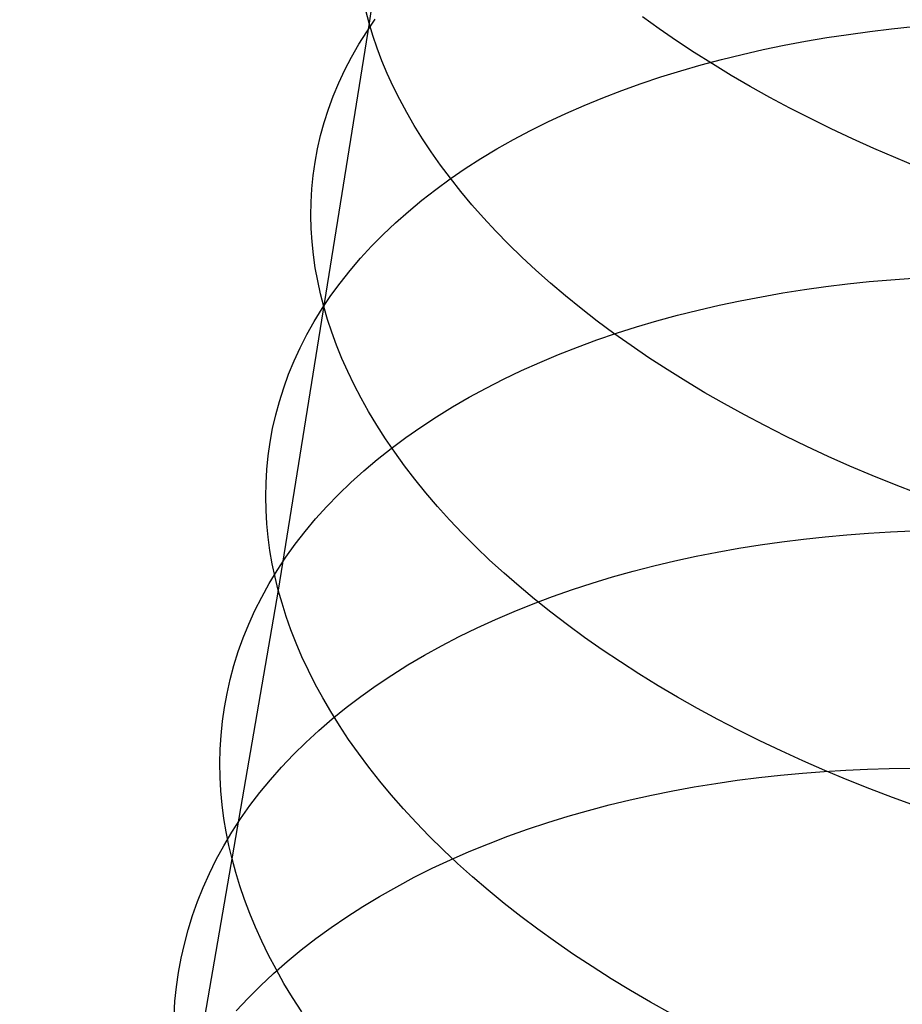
# Model space of a CAD drawing. Extents: x -37 to 483, y -973 to -253.
# Tile 98 of 197: x 393 to 405, y -917 to -904. Entities that reach past the tile are written whole.
import ezdxf

# ---------------------------------------------------------------- set-up
doc = ezdxf.new("R2010")
doc.units = 0
doc.layers.add('PREDEFINITO', color=7, linetype='CONTINUOUS')

msp = doc.modelspace()

# ---------------------------------------------------------------- linework, layer by layer
at = {"layer": 'PREDEFINITO'}
for p, q in [((399.032, -896.374, 99.095), (397.879, -904.164, 103.04)), ((397.879, -904.164, 103.04), (397.835, -904, 103.259)), ((397.849, -904.277, 110.075), (397.961, -904.113, 110.321)), ((401.687, -904.238, 96.023), (401.468, -904.08, 96.204)), ((397.879, -904.164, 103.04), (396.688, -911.608, 107.125)), ((397.744, -904.442, 109.828), (397.849, -904.277, 110.075)), ((397.928, -904.327, 102.822), (397.879, -904.164, 103.04)), ((401.914, -904.395, 95.846), (401.687, -904.238, 96.023)), ((404.171, -904.311, 118.269), (404.454, -904.273, 118.381)), ((404.454, -904.273, 118.381), (404.738, -904.239, 118.488)), ((404.738, -904.239, 118.488), (405.023, -904.21, 118.588)), ((397.985, -904.492, 102.604), (397.928, -904.327, 102.822)), ((402.147, -904.549, 95.673), (401.914, -904.395, 95.846)), ((403.329, -904.455, 117.897), (403.608, -904.402, 118.027)), ((403.608, -904.402, 118.027), (403.889, -904.354, 118.151)), ((403.889, -904.354, 118.151), (404.171, -904.311, 118.269)), ((397.648, -904.61, 109.581), (397.744, -904.442, 109.828)), ((398.049, -904.659, 102.385), (397.985, -904.492, 102.604)), ((402.386, -904.7, 95.506), (402.147, -904.549, 95.673)), ((402.778, -904.574, 117.62), (403.053, -904.512, 117.762)), ((403.053, -904.512, 117.762), (403.329, -904.455, 117.897)), ((397.56, -904.779, 109.334), (397.648, -904.61, 109.581)), ((398.119, -904.827, 102.165), (398.049, -904.659, 102.385)), ((402.237, -904.713, 117.321), (402.506, -904.641, 117.474)), ((402.506, -904.641, 117.474), (402.778, -904.574, 117.62)), ((397.481, -904.949, 109.086), (397.56, -904.779, 109.334)), ((401.709, -904.871, 116.999), (401.972, -904.79, 117.163)), ((401.972, -904.79, 117.163), (402.237, -904.713, 117.321)), ((402.632, -904.85, 95.343), (402.386, -904.7, 95.506)), ((398.197, -904.996, 101.946), (398.119, -904.827, 102.165)), ((401.451, -904.958, 116.83), (401.709, -904.871, 116.999)), ((402.884, -904.996, 95.186), (402.632, -904.85, 95.343)), ((397.409, -905.121, 108.839), (397.481, -904.949, 109.086)), ((398.282, -905.166, 101.727), (398.197, -904.996, 101.946)), ((400.947, -905.144, 116.476), (401.197, -905.049, 116.655)), ((401.197, -905.049, 116.655), (401.451, -904.958, 116.83)), ((403.141, -905.14, 95.034), (402.884, -904.996, 95.186)), ((397.345, -905.294, 108.593), (397.409, -905.121, 108.839)), ((398.374, -905.337, 101.508), (398.282, -905.166, 101.727)), ((400.702, -905.245, 116.291), (400.947, -905.144, 116.476)), ((403.404, -905.281, 94.888), (403.141, -905.14, 95.034)), ((397.29, -905.467, 108.346), (397.345, -905.294, 108.593)), ((400.463, -905.35, 116.102), (400.702, -905.245, 116.291)), ((403.672, -905.418, 94.747), (403.404, -905.281, 94.888)), ((398.473, -905.509, 101.289), (398.374, -905.337, 101.508)), ((400.228, -905.46, 115.907), (400.463, -905.35, 116.102)), ((403.945, -905.552, 94.612), (403.672, -905.418, 94.747)), ((397.242, -905.641, 108.101), (397.29, -905.467, 108.346)), ((398.58, -905.681, 101.071), (398.473, -905.509, 101.289)), ((399.776, -905.692, 115.505), (399.999, -905.574, 115.708)), ((399.999, -905.574, 115.708), (400.228, -905.46, 115.907)), ((404.223, -905.683, 94.483), (403.945, -905.552, 94.612)), ((397.202, -905.815, 107.857), (397.242, -905.641, 108.101)), ((398.695, -905.854, 100.855), (398.58, -905.681, 101.071)), ((399.558, -905.815, 115.297), (399.776, -905.692, 115.505)), ((404.505, -905.811, 94.361), (404.223, -905.683, 94.483)), ((397.17, -905.99, 107.615), (397.202, -905.815, 107.857)), ((399.348, -905.942, 115.086), (399.558, -905.815, 115.297)), ((404.792, -905.934, 94.244), (404.505, -905.811, 94.361)), ((398.817, -906.028, 100.639), (398.695, -905.854, 100.855)), ((399.143, -906.073, 114.87), (399.348, -905.942, 115.086)), ((405.082, -906.054, 94.134), (404.792, -905.934, 94.244)), ((397.145, -906.165, 107.373), (397.17, -905.99, 107.615)), ((398.947, -906.201, 100.425), (398.817, -906.028, 100.639)), ((398.946, -906.208, 114.651), (399.143, -906.073, 114.87)), ((397.128, -906.34, 107.134), (397.145, -906.165, 107.373)), ((398.755, -906.347, 114.428), (398.946, -906.208, 114.651)), ((399.084, -906.375, 100.212), (398.947, -906.201, 100.425)), ((397.118, -906.514, 106.896), (397.128, -906.34, 107.134)), ((398.572, -906.49, 114.203), (398.755, -906.347, 114.428)), ((399.229, -906.548, 100.001), (399.084, -906.375, 100.212)), ((397.116, -906.688, 106.661), (397.118, -906.514, 106.896)), ((398.396, -906.636, 113.974), (398.572, -906.49, 114.203)), ((399.382, -906.722, 99.793), (399.229, -906.548, 100.001)), ((397.12, -906.862, 106.428), (397.116, -906.688, 106.661)), ((398.227, -906.785, 113.743), (398.396, -906.636, 113.974)), ((399.543, -906.894, 99.586), (399.382, -906.722, 99.793)), ((397.132, -907.035, 106.197), (397.12, -906.862, 106.428)), ((398.066, -906.937, 113.509), (398.227, -906.785, 113.743)), ((397.913, -907.093, 113.273), (398.066, -906.937, 113.509)), ((399.711, -907.066, 99.382), (399.543, -906.894, 99.586)), ((397.15, -907.207, 105.968), (397.132, -907.035, 106.197)), ((397.767, -907.251, 113.034), (397.913, -907.093, 113.273)), ((399.886, -907.238, 99.181), (399.711, -907.066, 99.382)), ((397.174, -907.378, 105.743), (397.15, -907.207, 105.968)), ((397.63, -907.412, 112.795), (397.767, -907.251, 113.034)), ((400.069, -907.408, 98.984), (399.886, -907.238, 99.181)), ((397.205, -907.549, 105.52), (397.174, -907.378, 105.743)), ((397.501, -907.576, 112.553), (397.63, -907.412, 112.795)), ((400.26, -907.577, 98.789), (400.069, -907.408, 98.984)), ((404.73, -907.533, 120.672), (405.015, -907.512, 120.761)), ((397.242, -907.718, 105.3), (397.205, -907.549, 105.52)), ((397.379, -907.742, 112.311), (397.501, -907.576, 112.553)), ((400.458, -907.745, 98.598), (400.26, -907.577, 98.789)), ((403.593, -907.662, 120.26), (403.876, -907.623, 120.371)), ((403.876, -907.623, 120.371), (404.16, -907.588, 120.477)), ((404.16, -907.588, 120.477), (404.445, -907.558, 120.578)), ((404.445, -907.558, 120.578), (404.73, -907.533, 120.672)), ((397.285, -907.885, 105.083), (397.242, -907.718, 105.3)), ((397.266, -907.91, 112.067), (397.379, -907.742, 112.311)), ((400.663, -907.911, 98.41), (400.458, -907.745, 98.598)), ((402.751, -907.809, 119.89), (403.03, -907.756, 120.019)), ((403.03, -907.756, 120.019), (403.311, -907.707, 120.142)), ((403.311, -907.707, 120.142), (403.593, -907.662, 120.26)), ((397.161, -908.08, 111.823), (397.266, -907.91, 112.067)), ((397.334, -908.053, 104.868), (397.285, -907.885, 105.083)), ((402.199, -907.932, 119.615), (402.474, -907.868, 119.755)), ((402.474, -907.868, 119.755), (402.751, -907.809, 119.89)), ((400.875, -908.075, 98.227), (400.663, -907.911, 98.41)), ((401.658, -908.074, 119.317), (401.927, -908, 119.469)), ((401.927, -908, 119.469), (402.199, -907.932, 119.615)), ((397.064, -908.251, 111.578), (397.161, -908.08, 111.823)), ((397.39, -908.223, 104.652), (397.334, -908.053, 104.868)), ((401.094, -908.238, 98.048), (400.875, -908.075, 98.227)), ((401.129, -908.236, 118.998), (401.392, -908.153, 119.16)), ((401.392, -908.153, 119.16), (401.658, -908.074, 119.317)), ((396.976, -908.425, 111.333), (397.064, -908.251, 111.578)), ((397.453, -908.393, 104.435), (397.39, -908.223, 104.652)), ((400.871, -908.324, 118.83), (401.129, -908.236, 118.998)), ((401.32, -908.398, 97.873), (401.094, -908.238, 98.048)), ((396.895, -908.599, 111.088), (396.976, -908.425, 111.333)), ((397.523, -908.566, 104.218), (397.453, -908.393, 104.435)), ((400.366, -908.516, 118.479), (400.616, -908.418, 118.657)), ((400.616, -908.418, 118.657), (400.871, -908.324, 118.83)), ((401.552, -908.557, 97.702), (401.32, -908.398, 97.873)), ((400.121, -908.619, 118.295), (400.366, -908.516, 118.479)), ((401.791, -908.712, 97.537), (401.552, -908.557, 97.702)), ((396.823, -908.775, 110.843), (396.895, -908.599, 111.088)), ((397.6, -908.739, 104.001), (397.523, -908.566, 104.218)), ((399.881, -908.726, 118.107), (400.121, -908.619, 118.295)), ((396.759, -908.952, 110.599), (396.823, -908.775, 110.843)), ((397.684, -908.913, 103.784), (397.6, -908.739, 104.001)), ((399.646, -908.839, 117.915), (399.881, -908.726, 118.107)), ((402.036, -908.866, 97.376), (401.791, -908.712, 97.537)), ((397.775, -909.089, 103.567), (397.684, -908.913, 103.784)), ((399.416, -908.956, 117.717), (399.646, -908.839, 117.915)), ((402.287, -909.016, 97.221), (402.036, -908.866, 97.376)), ((396.702, -909.13, 110.355), (396.759, -908.952, 110.599)), ((399.192, -909.077, 117.516), (399.416, -908.956, 117.717)), ((402.544, -909.164, 97.071), (402.287, -909.016, 97.221)), ((396.654, -909.308, 110.112), (396.702, -909.13, 110.355)), ((397.874, -909.265, 103.351), (397.775, -909.089, 103.567)), ((398.763, -909.333, 117.1), (398.975, -909.203, 117.31)), ((398.975, -909.203, 117.31), (399.192, -909.077, 117.516)), ((402.807, -909.308, 96.927), (402.544, -909.164, 97.071)), ((396.613, -909.487, 109.87), (396.654, -909.308, 110.112)), ((397.98, -909.442, 103.136), (397.874, -909.265, 103.351)), ((403.074, -909.449, 96.788), (402.807, -909.308, 96.927)), ((398.094, -909.62, 102.922), (397.98, -909.442, 103.136)), ((398.559, -909.467, 116.886), (398.763, -909.333, 117.1)), ((403.347, -909.587, 96.655), (403.074, -909.449, 96.788)), ((396.58, -909.666, 109.63), (396.613, -909.487, 109.87)), ((398.361, -909.606, 116.669), (398.559, -909.467, 116.886)), ((403.624, -909.721, 96.528), (403.347, -909.587, 96.655)), ((396.555, -909.845, 109.391), (396.58, -909.666, 109.63)), ((398.216, -909.797, 102.708), (398.094, -909.62, 102.922)), ((398.17, -909.748, 116.449), (398.361, -909.606, 116.669)), ((396.537, -910.024, 109.154), (396.555, -909.845, 109.391)), ((397.986, -909.894, 116.225), (398.17, -909.748, 116.449)), ((398.345, -909.975, 102.497), (398.216, -909.797, 102.708)), ((403.906, -909.852, 96.407), (403.624, -909.721, 96.528)), ((397.809, -910.043, 115.998), (397.986, -909.894, 116.225)), ((398.481, -910.153, 102.286), (398.345, -909.975, 102.497)), ((404.192, -909.979, 96.292), (403.906, -909.852, 96.407)), ((404.482, -910.102, 96.183), (404.192, -909.979, 96.292)), ((396.527, -910.203, 108.919), (396.537, -910.024, 109.154)), ((397.64, -910.196, 115.769), (397.809, -910.043, 115.998)), ((404.775, -910.221, 96.081), (404.482, -910.102, 96.183)), ((396.524, -910.381, 108.686), (396.527, -910.203, 108.919)), ((397.478, -910.352, 115.537), (397.64, -910.196, 115.769)), ((398.626, -910.331, 102.078), (398.481, -910.153, 102.286)), ((405.071, -910.336, 95.985), (404.775, -910.221, 96.081)), ((397.324, -910.512, 115.304), (397.478, -910.352, 115.537)), ((398.778, -910.509, 101.872), (398.626, -910.331, 102.078)), ((396.527, -910.559, 108.455), (396.524, -910.381, 108.686)), ((396.538, -910.737, 108.227), (396.527, -910.559, 108.455)), ((397.178, -910.674, 115.068), (397.324, -910.512, 115.304)), ((398.937, -910.686, 101.668), (398.778, -910.509, 101.872)), ((396.555, -910.913, 108.001), (396.538, -910.737, 108.227)), ((397.04, -910.839, 114.83), (397.178, -910.674, 115.068)), ((399.105, -910.863, 101.466), (398.937, -910.686, 101.668)), ((396.91, -911.007, 114.591), (397.04, -910.839, 114.83)), ((399.28, -911.038, 101.268), (399.105, -910.863, 101.466)), ((403.866, -910.908, 122.567), (404.152, -910.882, 122.661)), ((404.152, -910.882, 122.661), (404.437, -910.86, 122.75)), ((404.437, -910.86, 122.75), (404.722, -910.843, 122.833)), ((404.722, -910.843, 122.833), (405.006, -910.831, 122.911)), ((396.579, -911.089, 107.777), (396.555, -910.913, 108.001)), ((396.788, -911.177, 114.351), (396.91, -911.007, 114.591)), ((403.014, -911.014, 122.25), (403.297, -910.974, 122.362)), ((403.297, -910.974, 122.362), (403.581, -910.938, 122.467)), ((403.581, -910.938, 122.467), (403.866, -910.908, 122.567)), ((396.609, -911.263, 107.557), (396.579, -911.089, 107.777)), ((399.462, -911.213, 101.072), (399.28, -911.038, 101.268)), ((402.171, -911.164, 121.883), (402.45, -911.109, 122.011)), ((402.45, -911.109, 122.011), (402.731, -911.059, 122.134)), ((402.731, -911.059, 122.134), (403.014, -911.014, 122.25)), ((396.646, -911.436, 107.339), (396.609, -911.263, 107.557)), ((396.674, -911.349, 114.11), (396.788, -911.177, 114.351)), ((399.652, -911.386, 100.88), (399.462, -911.213, 101.072)), ((401.619, -911.29, 121.609), (401.894, -911.224, 121.749)), ((401.894, -911.224, 121.749), (402.171, -911.164, 121.883)), ((396.569, -911.523, 113.868), (396.674, -911.349, 114.11)), ((399.849, -911.558, 100.691), (399.652, -911.386, 100.88)), ((401.077, -911.435, 121.314), (401.346, -911.36, 121.464)), ((401.346, -911.36, 121.464), (401.619, -911.29, 121.609)), ((396.471, -911.699, 113.626), (396.569, -911.523, 113.868)), ((396.688, -911.608, 107.125), (396.646, -911.436, 107.339)), ((400.548, -911.601, 120.996), (400.81, -911.515, 121.158)), ((400.81, -911.515, 121.158), (401.077, -911.435, 121.314)), ((396.688, -911.608, 107.125), (395.47, -918.668, 111.318)), ((396.737, -911.78, 106.911), (396.688, -911.608, 107.125)), ((400.053, -911.729, 100.506), (399.849, -911.558, 100.691)), ((400.289, -911.691, 120.83), (400.548, -911.601, 120.996)), ((396.382, -911.876, 113.383), (396.471, -911.699, 113.626)), ((396.792, -911.954, 106.697), (396.737, -911.78, 106.911)), ((399.783, -911.887, 120.481), (400.034, -911.787, 120.658)), ((400.034, -911.787, 120.658), (400.289, -911.691, 120.83)), ((400.265, -911.898, 100.325), (400.053, -911.729, 100.506)), ((396.301, -912.055, 113.141), (396.382, -911.876, 113.383)), ((399.537, -911.993, 120.299), (399.783, -911.887, 120.481)), ((400.483, -912.064, 100.148), (400.265, -911.898, 100.325)), ((396.854, -912.129, 106.483), (396.792, -911.954, 106.697)), ((399.297, -912.103, 120.113), (399.537, -911.993, 120.299)), ((396.228, -912.235, 112.898), (396.301, -912.055, 113.141)), ((396.923, -912.306, 106.269), (396.854, -912.129, 106.483)), ((399.061, -912.218, 119.921), (399.297, -912.103, 120.113)), ((400.708, -912.229, 99.975), (400.483, -912.064, 100.148)), ((396.162, -912.416, 112.657), (396.228, -912.235, 112.898)), ((396.999, -912.483, 106.054), (396.923, -912.306, 106.269)), ((398.831, -912.338, 119.726), (399.061, -912.218, 119.921)), ((400.94, -912.391, 99.807), (400.708, -912.229, 99.975)), ((396.105, -912.598, 112.416), (396.162, -912.416, 112.657)), ((398.607, -912.462, 119.526), (398.831, -912.338, 119.726)), ((401.178, -912.551, 99.644), (400.94, -912.391, 99.807)), ((397.083, -912.662, 105.839), (396.999, -912.483, 106.054)), ((398.389, -912.591, 119.322), (398.607, -912.462, 119.526)), ((401.422, -912.708, 99.485), (401.178, -912.551, 99.644)), ((396.056, -912.781, 112.175), (396.105, -912.598, 112.416)), ((397.174, -912.842, 105.625), (397.083, -912.662, 105.839)), ((398.177, -912.724, 119.114), (398.389, -912.591, 119.322)), ((396.015, -912.964, 111.936), (396.056, -912.781, 112.175)), ((397.971, -912.861, 118.902), (398.177, -912.724, 119.114)), ((401.673, -912.863, 99.332), (401.422, -912.708, 99.485)), ((397.272, -913.023, 105.412), (397.174, -912.842, 105.625)), ((397.773, -913.003, 118.687), (397.971, -912.861, 118.902)), ((401.929, -913.014, 99.184), (401.673, -912.863, 99.332)), ((395.981, -913.148, 111.699), (396.015, -912.964, 111.936)), ((397.377, -913.204, 105.199), (397.272, -913.023, 105.412)), ((397.581, -913.149, 118.468), (397.773, -913.003, 118.687)), ((402.191, -913.162, 99.042), (401.929, -913.014, 99.184)), ((395.955, -913.331, 111.462), (395.981, -913.148, 111.699)), ((397.49, -913.386, 104.987), (397.377, -913.204, 105.199)), ((397.396, -913.298, 118.247), (397.581, -913.149, 118.468)), ((402.458, -913.307, 98.905), (402.191, -913.162, 99.042)), ((395.937, -913.515, 111.228), (395.955, -913.331, 111.462)), ((397.219, -913.451, 118.022), (397.396, -913.298, 118.247)), ((402.73, -913.448, 98.774), (402.458, -913.307, 98.905)), ((397.049, -913.608, 117.795), (397.219, -913.451, 118.022)), ((397.611, -913.568, 104.776), (397.49, -913.386, 104.987)), ((403.007, -913.586, 98.649), (402.73, -913.448, 98.774)), ((395.926, -913.698, 110.995), (395.937, -913.515, 111.228)), ((397.739, -913.751, 104.567), (397.611, -913.568, 104.776)), ((403.288, -913.72, 98.53), (403.007, -913.586, 98.649)), ((395.922, -913.881, 110.765), (395.926, -913.698, 110.995)), ((396.887, -913.768, 117.566), (397.049, -913.608, 117.795)), ((403.573, -913.85, 98.417), (403.288, -913.72, 98.53)), ((396.732, -913.931, 117.334), (396.887, -913.768, 117.566)), ((397.876, -913.933, 104.359), (397.739, -913.751, 104.567)), ((403.862, -913.977, 98.31), (403.573, -913.85, 98.417)), ((395.925, -914.063, 110.537), (395.922, -913.881, 110.765)), ((396.586, -914.097, 117.1), (396.732, -913.931, 117.334)), ((398.019, -914.115, 104.153), (397.876, -913.933, 104.359)), ((403.853, -913.989, 124.766), (404.138, -913.972, 124.849)), ((404.155, -914.099, 98.209), (403.862, -913.977, 98.31)), ((404.138, -913.972, 124.849), (404.422, -913.959, 124.927)), ((404.422, -913.959, 124.927), (404.706, -913.951, 124.999)), ((404.706, -913.951, 124.999), (404.988, -913.947, 125.066)), ((395.935, -914.245, 110.311), (395.925, -914.063, 110.537)), ((396.447, -914.266, 116.865), (396.586, -914.097, 117.1)), ((398.171, -914.297, 103.949), (398.019, -914.115, 104.153)), ((402.429, -914.146, 124.269), (402.713, -914.105, 124.38)), ((402.713, -914.105, 124.38), (402.997, -914.069, 124.485)), ((402.997, -914.069, 124.485), (403.282, -914.038, 124.584)), ((403.282, -914.038, 124.584), (403.567, -914.011, 124.678)), ((403.567, -914.011, 124.678), (403.853, -913.989, 124.766)), ((404.451, -914.217, 98.115), (404.155, -914.099, 98.209)), ((395.951, -914.426, 110.087), (395.935, -914.245, 110.311)), ((401.586, -914.3, 123.904), (401.865, -914.244, 124.031)), ((401.865, -914.244, 124.031), (402.147, -914.193, 124.153)), ((402.147, -914.193, 124.153), (402.429, -914.146, 124.269)), ((404.75, -914.33, 98.027), (404.451, -914.217, 98.115)), ((396.316, -914.437, 116.629), (396.447, -914.266, 116.865)), ((398.33, -914.479, 103.748), (398.171, -914.297, 103.949)), ((401.033, -914.429, 123.632), (401.308, -914.362, 123.771)), ((401.308, -914.362, 123.771), (401.586, -914.3, 123.904)), ((405.051, -914.44, 97.946), (404.75, -914.33, 98.027)), ((395.974, -914.606, 109.867), (395.951, -914.426, 110.087)), ((396.194, -914.611, 116.391), (396.316, -914.437, 116.629)), ((398.496, -914.66, 103.549), (398.33, -914.479, 103.748)), ((400.491, -914.577, 123.339), (400.76, -914.5, 123.488)), ((400.76, -914.5, 123.488), (401.033, -914.429, 123.632)), ((396.004, -914.784, 109.649), (395.974, -914.606, 109.867)), ((396.079, -914.788, 116.152), (396.194, -914.611, 116.391)), ((400.224, -914.66, 123.184), (400.491, -914.577, 123.339)), ((398.67, -914.84, 103.353), (398.496, -914.66, 103.549)), ((399.702, -914.84, 122.859), (399.961, -914.747, 123.024)), ((399.961, -914.747, 123.024), (400.224, -914.66, 123.184)), ((395.973, -914.966, 115.913), (396.079, -914.788, 116.152)), ((396.039, -914.962, 109.434), (396.004, -914.784, 109.649)), ((398.852, -915.019, 103.159), (398.67, -914.84, 103.353)), ((399.446, -914.938, 122.688), (399.702, -914.84, 122.859)), ((395.874, -915.146, 115.673), (395.973, -914.966, 115.913)), ((396.081, -915.138, 109.222), (396.039, -914.962, 109.434)), ((399.041, -915.197, 102.969), (398.852, -915.019, 103.159)), ((399.195, -915.041, 122.513), (399.446, -914.938, 122.688)), ((395.784, -915.328, 115.433), (395.874, -915.146, 115.673)), ((396.129, -915.314, 109.011), (396.081, -915.138, 109.222)), ((398.708, -915.261, 122.148), (398.949, -915.148, 122.333)), ((398.949, -915.148, 122.333), (399.195, -915.041, 122.513)), ((398.472, -915.379, 121.958), (398.708, -915.261, 122.148)), ((399.238, -915.373, 102.783), (399.041, -915.197, 102.969)), ((395.702, -915.511, 115.193), (395.784, -915.328, 115.433)), ((396.183, -915.492, 108.8), (396.129, -915.314, 109.011)), ((398.242, -915.502, 121.765), (398.472, -915.379, 121.958)), ((399.441, -915.548, 102.6), (399.238, -915.373, 102.783)), ((395.628, -915.696, 114.953), (395.702, -915.511, 115.193)), ((396.245, -915.672, 108.588), (396.183, -915.492, 108.8)), ((398.017, -915.629, 121.567), (398.242, -915.502, 121.765)), ((397.798, -915.761, 121.364), (398.017, -915.629, 121.567)), ((399.652, -915.721, 102.421), (399.441, -915.548, 102.6)), ((395.563, -915.881, 114.714), (395.628, -915.696, 114.953)), ((396.313, -915.852, 108.376), (396.245, -915.672, 108.588)), ((397.586, -915.897, 121.158), (397.798, -915.761, 121.364)), ((399.87, -915.892, 102.247), (399.652, -915.721, 102.421)), ((395.505, -916.067, 114.476), (395.563, -915.881, 114.714)), ((396.389, -916.035, 108.164), (396.313, -915.852, 108.376)), ((397.38, -916.038, 120.949), (397.586, -915.897, 121.158)), ((400.094, -916.061, 102.076), (399.87, -915.892, 102.247)), ((396.471, -916.218, 107.952), (396.389, -916.035, 108.164)), ((397.18, -916.183, 120.736), (397.38, -916.038, 120.949)), ((395.455, -916.255, 114.238), (395.505, -916.067, 114.476)), ((396.988, -916.332, 120.52), (397.18, -916.183, 120.736)), ((400.325, -916.227, 101.91), (400.094, -916.061, 102.076)), ((395.413, -916.442, 114.002), (395.455, -916.255, 114.238)), ((396.561, -916.402, 107.74), (396.471, -916.218, 107.952)), ((400.563, -916.391, 101.749), (400.325, -916.227, 101.91)), ((395.378, -916.63, 113.766), (395.413, -916.442, 114.002)), ((396.659, -916.587, 107.529), (396.561, -916.402, 107.74)), ((396.803, -916.485, 120.3), (396.988, -916.332, 120.52)), ((400.807, -916.552, 101.593), (400.563, -916.391, 101.749)), ((396.625, -916.642, 120.078), (396.803, -916.485, 120.3)), ((401.057, -916.71, 101.442), (400.807, -916.552, 101.593)), ((395.352, -916.818, 113.533), (395.378, -916.63, 113.766)), ((396.454, -916.802, 119.853), (396.625, -916.642, 120.078)), ((396.763, -916.773, 107.319), (396.659, -916.587, 107.529)), ((395.332, -917.006, 113.301), (395.352, -916.818, 113.533)), ((396.292, -916.966, 119.626), (396.454, -916.802, 119.853)), ((396.876, -916.959, 107.11), (396.763, -916.773, 107.319)), ((401.312, -916.865, 101.296), (401.057, -916.71, 101.442)), ((396.996, -917.146, 106.902), (396.876, -916.959, 107.11)), ((401.573, -917.017, 101.156), (401.312, -916.865, 101.296)), ((395.32, -917.193, 113.071), (395.332, -917.006, 113.301)), ((396.136, -917.133, 119.397), (396.292, -916.966, 119.626)), ((401.84, -917.166, 101.021), (401.573, -917.017, 101.156))]:
    msp.add_line(p, q, dxfattribs=at)
at = {"layer": 'PREDEFINITO', "extrusion": (0.963019, -0.006181, 0.269363)}
msp.add_arc((148.907, -337.415, 442.18), 1179.344, 153.960362, 158.74746, dxfattribs=at)

doc.saveas('drawing.dxf')
